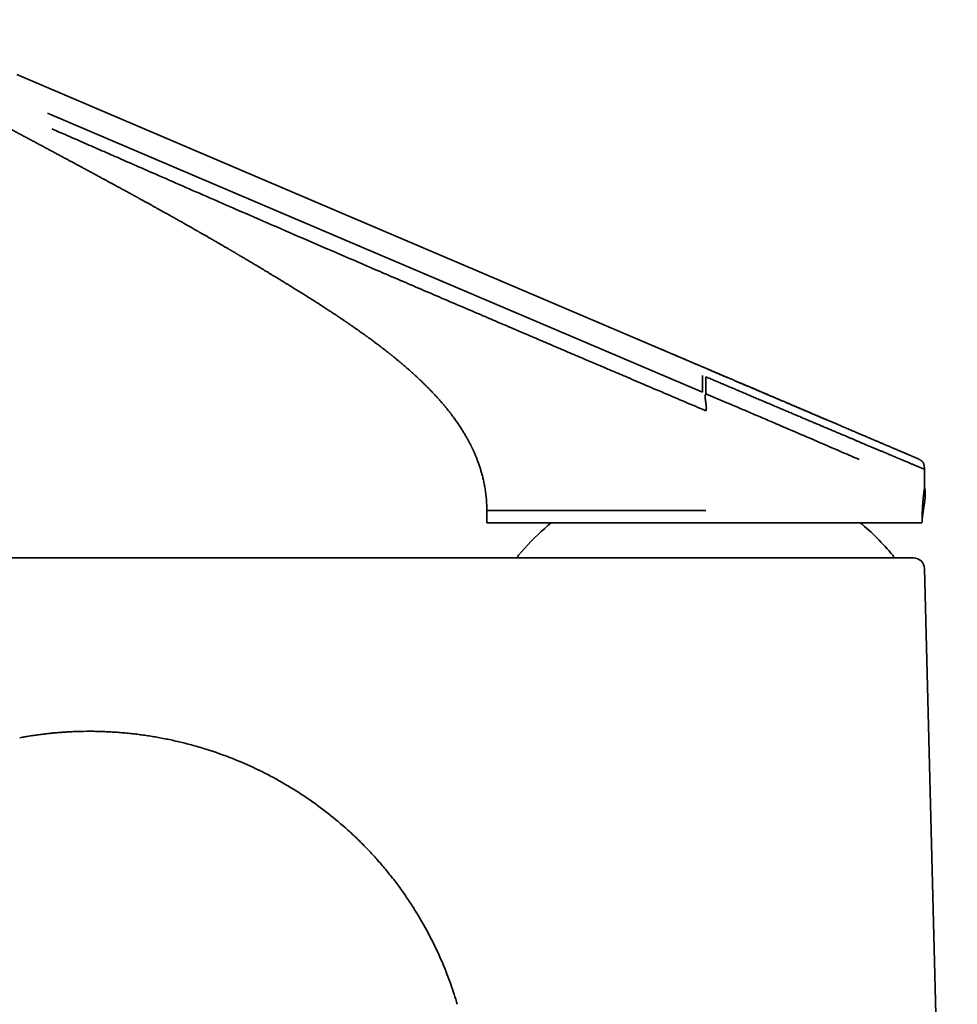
# Model space of a CAD drawing. Header units: millimetres. Extents: x 8 to 595, y 12 to 475.
# Tile 3 of 18: x 95 to 181, y 382 to 472. Entities that reach past the tile are written whole.
import ezdxf

# ---------------------------------------------------------------- set-up
doc = ezdxf.new("R2010")
doc.units = ezdxf.units.MM

msp = doc.modelspace()

# ---------------------------------------------------------------- linework, layer by layer
at = {"color": 7, "linetype": 'Continuous', "lineweight": 35}
for p, q in [((95.203, 466.83), (126.529, 453.482)), ((98.008, 463.305), (126.52, 451.156)), ((126.529, 453.482), (157.897, 440.116)), ((126.52, 451.156), (157.846, 437.809)), ((157.897, 440.115), (157.897, 440.116)), ((157.897, 440.116), (158.144, 440.01)), ((158.144, 440.01), (158.148, 440.002)), ((157.846, 437.809), (157.846, 439.361)), ((158.144, 439.234), (158.144, 437.681)), ((178.14, 429.137), (178.144, 430.773)), ((178.099, 428.823), (178.097, 428.81)), ((138.144, 427.002), (138.144, 425.89)), ((138.147, 427.002), (138.144, 427.002)), ((138.144, 425.89), (144.034, 425.89)), ((140.94, 422.686), (137.043, 422.686)), ((178.128, 421.712), (181.132, 305.186)), ((101.61, 406.844), (101.285, 406.842)), ((101.636, 406.844), (101.807, 406.846)), ((105.079, 406.692), (105.106, 406.69)), ((105.106, 406.689), (105.079, 406.692))]:
    msp.add_line(p, q, dxfattribs=at)
at = {"color": 7, "linetype": 'Continuous', "lineweight": 35, "flags": 128}
msp.add_lwpolyline([(137.745, 422.682), (137.473, 422.682), (137.042, 422.681)], dxfattribs=at)
at = {"color": 7, "linetype": 'Continuous', "lineweight": 35}
for centre, radius, start, end in [((158.144, 408.686), 22.25, 129.35758, 131.38672), ((158.144, 408.686), 22.25, 39.79594, 50.64508), ((158.144, 408.686), 22.25, 131.38672, 140.20406), ((141.433, 422.607), 0.5, 140.2036, 171.0703), ((174.855, 422.607), 0.5, 9.08395, 39.79658), ((177.128, 421.686), 1, 1.47712, 90)]:
    msp.add_arc(centre, radius, start, end, dxfattribs=at)
for points, knots in [([(75.921, 471.848), (76.002, 471.805), (76.303, 471.645), (76.822, 471.369), (77.474, 471.022), (78.12, 470.678), (78.761, 470.337), (79.383, 470.006), (79.987, 469.684), (80.574, 469.371), (81.154, 469.062), (81.729, 468.755), (82.297, 468.452), (82.86, 468.152), (83.416, 467.855), (83.965, 467.562), (84.509, 467.272), (85.042, 466.987), (85.566, 466.707), (86.08, 466.433), (86.587, 466.162), (87.091, 465.892), (87.59, 465.625), (88.086, 465.36), (88.575, 465.099), (89.056, 464.841), (89.528, 464.589), (89.989, 464.342), (90.441, 464.1), (90.885, 463.863), (91.325, 463.627), (91.761, 463.394), (92.192, 463.163), (92.615, 462.937), (93.031, 462.714), (93.439, 462.496), (93.839, 462.281), (94.232, 462.071), (94.616, 461.865), (94.993, 461.664), (95.362, 461.466), (95.723, 461.273), (96.074, 461.084), (96.416, 460.901), (96.748, 460.723), (97.073, 460.549), (97.392, 460.378), (97.706, 460.209), (98.015, 460.044), (98.315, 459.883), (98.608, 459.725), (98.893, 459.572), (99.17, 459.423), (99.44, 459.278), (99.703, 459.137), (99.96, 458.999), (100.212, 458.863), (100.461, 458.729), (100.706, 458.598), (100.947, 458.468), (101.213, 458.325), (101.502, 458.169), (101.814, 458), (102.119, 457.836), (102.409, 457.679), (102.686, 457.53), (102.948, 457.388), (103.204, 457.25), (103.454, 457.115), (103.697, 456.983), (103.934, 456.855), (104.159, 456.733), (104.371, 456.617), (104.572, 456.508), (104.768, 456.402), (104.961, 456.297), (105.153, 456.192), (105.402, 456.056), (105.6, 455.948), (105.747, 455.868), (105.786, 455.847), (105.822, 455.827), (105.854, 455.81), (105.881, 455.795), (105.902, 455.783), (105.92, 455.773), (105.935, 455.765), (105.951, 455.756), (105.97, 455.746), (105.993, 455.734), (106.019, 455.719), (106.052, 455.701), (106.092, 455.679), (106.139, 455.653), (106.192, 455.625), (106.251, 455.592), (106.316, 455.557), (106.386, 455.518), (106.463, 455.476), (106.546, 455.431), (106.634, 455.382), (106.727, 455.331), (106.825, 455.277), (106.929, 455.22), (107.034, 455.162), (107.14, 455.104), (107.247, 455.045), (107.358, 454.984), (107.47, 454.922), (107.582, 454.86), (107.693, 454.799), (107.803, 454.738), (107.952, 454.656), (108.138, 454.552), (108.362, 454.429), (108.578, 454.308), (108.789, 454.191), (108.994, 454.077), (109.189, 453.968), (109.374, 453.864), (109.55, 453.766), (109.72, 453.67), (109.885, 453.578), (110.036, 453.493), (110.174, 453.415), (110.298, 453.345), (110.419, 453.277), (110.537, 453.21), (110.652, 453.145), (110.79, 453.067), (110.955, 452.974), (111.148, 452.864), (111.347, 452.751), (111.551, 452.635), (111.761, 452.515), (111.977, 452.391), (112.2, 452.263), (112.43, 452.131), (112.668, 451.995), (112.879, 451.873), (113.064, 451.766), (113.217, 451.677), (113.368, 451.59), (113.512, 451.507), (113.65, 451.427), (113.781, 451.35), (113.906, 451.278), (114.024, 451.209), (114.135, 451.144), (114.237, 451.085), (114.332, 451.029), (114.422, 450.976), (114.497, 450.933), (114.559, 450.897), (114.607, 450.868), (114.653, 450.841), (114.694, 450.818), (114.728, 450.797), (114.757, 450.781), (114.778, 450.768), (114.794, 450.759), (114.807, 450.751), (114.823, 450.741), (114.844, 450.729), (114.87, 450.714), (114.905, 450.693), (114.95, 450.667), (115.006, 450.634), (115.07, 450.597), (115.141, 450.555), (115.214, 450.512), (115.287, 450.469), (115.359, 450.427), (115.434, 450.382), (115.511, 450.337), (115.614, 450.276), (115.745, 450.198), (115.906, 450.103), (116.072, 450.005), (116.244, 449.902), (116.423, 449.796), (116.604, 449.688), (116.787, 449.579), (116.973, 449.468), (117.163, 449.354), (117.36, 449.236), (117.566, 449.113), (117.782, 448.983), (118.008, 448.846), (118.241, 448.706), (118.48, 448.561), (118.726, 448.412), (118.973, 448.262), (119.221, 448.111), (119.47, 447.959), (119.725, 447.803), (119.986, 447.644), (120.226, 447.496), (120.445, 447.361), (120.641, 447.24), (120.841, 447.116), (121.043, 446.991), (121.247, 446.864), (121.449, 446.738), (121.653, 446.61), (121.859, 446.481), (122.065, 446.351), (122.265, 446.224), (122.46, 446.101), (122.658, 445.975), (122.859, 445.846), (123.062, 445.716), (123.257, 445.59), (123.444, 445.469), (123.624, 445.352), (123.795, 445.24), (123.954, 445.136), (124.102, 445.039), (124.238, 444.949), (124.368, 444.863), (124.491, 444.781), (124.607, 444.703), (124.717, 444.63), (124.821, 444.561), (124.918, 444.495), (125.008, 444.434), (125.092, 444.378), (125.17, 444.325), (125.236, 444.28), (125.293, 444.241), (125.34, 444.209), (125.383, 444.18), (125.421, 444.154), (125.453, 444.132), (125.475, 444.117), (125.488, 444.108), (125.495, 444.103), (125.504, 444.097), (125.517, 444.088), (125.536, 444.075), (125.56, 444.058), (125.594, 444.035), (125.637, 444.006), (125.691, 443.969), (125.752, 443.927), (125.82, 443.879), (125.896, 443.827), (125.978, 443.77), (126.064, 443.71), (126.166, 443.639), (126.283, 443.557), (126.427, 443.456), (126.582, 443.346), (126.746, 443.229), (126.904, 443.116), (127.056, 443.007), (127.202, 442.901), (127.342, 442.799), (127.476, 442.701), (127.604, 442.607), (127.727, 442.516), (127.843, 442.43), (127.954, 442.347), (128.065, 442.263), (128.177, 442.179), (128.29, 442.094), (128.397, 442.013), (128.5, 441.934), (128.599, 441.858), (128.693, 441.785), (128.782, 441.716), (128.864, 441.652), (128.928, 441.602), (128.975, 441.566), (129.005, 441.542), (129.035, 441.519), (129.062, 441.497), (129.089, 441.476), (129.112, 441.458), (129.135, 441.44), (129.159, 441.421), (129.19, 441.397), (129.228, 441.366), (129.271, 441.332), (129.319, 441.294), (129.371, 441.252), (129.428, 441.207), (129.488, 441.159), (129.553, 441.106), (129.623, 441.05), (129.698, 440.989), (129.778, 440.924), (129.862, 440.855), (129.948, 440.784), (130.067, 440.686), (130.218, 440.56), (130.397, 440.41), (130.574, 440.259), (130.749, 440.108), (130.929, 439.952), (131.114, 439.789), (131.305, 439.619), (131.501, 439.442), (131.7, 439.259), (131.903, 439.07), (132.108, 438.875), (132.315, 438.676), (132.524, 438.472), (132.735, 438.261), (132.948, 438.044), (133.163, 437.821), (133.38, 437.591), (133.597, 437.354), (133.8, 437.128), (133.987, 436.915), (134.157, 436.717), (134.323, 436.52), (134.485, 436.322), (134.643, 436.126), (134.796, 435.93), (134.943, 435.739), (135.083, 435.552), (135.216, 435.37), (135.343, 435.192), (135.467, 435.014), (135.589, 434.835), (135.708, 434.655), (135.82, 434.482), (135.926, 434.315), (136.025, 434.154), (136.119, 433.998), (136.206, 433.849), (136.288, 433.707), (136.365, 433.57), (136.436, 433.441), (136.502, 433.318), (136.563, 433.203), (136.619, 433.094), (136.664, 433.006), (136.699, 432.937), (136.725, 432.884), (136.751, 432.83), (136.78, 432.771), (136.812, 432.705), (136.845, 432.634), (136.881, 432.559), (136.917, 432.48), (136.956, 432.394), (136.997, 432.303), (137.041, 432.202), (137.089, 432.091), (137.14, 431.968), (137.193, 431.838), (137.247, 431.701), (137.303, 431.556), (137.359, 431.403), (137.416, 431.243), (137.473, 431.078), (137.528, 430.909), (137.583, 430.735), (137.637, 430.554), (137.69, 430.365), (137.742, 430.17), (137.791, 429.971), (137.838, 429.769), (137.883, 429.563), (137.925, 429.352), (137.964, 429.133), (138.001, 428.907), (138.034, 428.674), (138.064, 428.434), (138.089, 428.187), (138.111, 427.933), (138.126, 427.69), (138.136, 427.461), (138.142, 427.245), (138.144, 427.092), (138.143, 427.01), (138.143, 427.002)], [0, 0, 0, 0, 0.00351, 0.012947, 0.022303, 0.031576, 0.040762, 0.049861, 0.058357, 0.066771, 0.075101, 0.083346, 0.091504, 0.099573, 0.107553, 0.115441, 0.123236, 0.130938, 0.138409, 0.145787, 0.153071, 0.160259, 0.167478, 0.174596, 0.181612, 0.188525, 0.195333, 0.201918, 0.208401, 0.214781, 0.221058, 0.227357, 0.233546, 0.239626, 0.245597, 0.251458, 0.257208, 0.262849, 0.268366, 0.273774, 0.279071, 0.284259, 0.289336, 0.294214, 0.298987, 0.303652, 0.308211, 0.312753, 0.317184, 0.321504, 0.325712, 0.32981, 0.333796, 0.33767, 0.341435, 0.345124, 0.348758, 0.352335, 0.355857, 0.359322, 0.362732, 0.367328, 0.371819, 0.376204, 0.380483, 0.384349, 0.388125, 0.391811, 0.395406, 0.398912, 0.402326, 0.405651, 0.40862, 0.411512, 0.414329, 0.417103, 0.419875, 0.422645, 0.427853, 0.428438, 0.429018, 0.429544, 0.430001, 0.430387, 0.430704, 0.430951, 0.431153, 0.431364, 0.431634, 0.431962, 0.432348, 0.432792, 0.433391, 0.434071, 0.434832, 0.435674, 0.436614, 0.437639, 0.438748, 0.439941, 0.441218, 0.442554, 0.443972, 0.445471, 0.447051, 0.448531, 0.450076, 0.451685, 0.453326, 0.454949, 0.456553, 0.458138, 0.459704, 0.463021, 0.466251, 0.469392, 0.472445, 0.475409, 0.478285, 0.480916, 0.483468, 0.48594, 0.488334, 0.490649, 0.492518, 0.494332, 0.496091, 0.497794, 0.499446, 0.501114, 0.503822, 0.506636, 0.509558, 0.512507, 0.515558, 0.518711, 0.521968, 0.525328, 0.528791, 0.532358, 0.534607, 0.536881, 0.539085, 0.541202, 0.54323, 0.545137, 0.546959, 0.548695, 0.550347, 0.551814, 0.553207, 0.554524, 0.555767, 0.55651, 0.557223, 0.557905, 0.558512, 0.559022, 0.559434, 0.559749, 0.559966, 0.560137, 0.560344, 0.560668, 0.561053, 0.561499, 0.562205, 0.563026, 0.56396, 0.565007, 0.566169, 0.567162, 0.568226, 0.569336, 0.570471, 0.571631, 0.573897, 0.576254, 0.5787, 0.581238, 0.583866, 0.586587, 0.589235, 0.591966, 0.594779, 0.597675, 0.600654, 0.603905, 0.60725, 0.610691, 0.614227, 0.617859, 0.621589, 0.625194, 0.628887, 0.632668, 0.636537, 0.640493, 0.643373, 0.646297, 0.649266, 0.652279, 0.655335, 0.65836, 0.661316, 0.664488, 0.667575, 0.670577, 0.673494, 0.676325, 0.679494, 0.682548, 0.685485, 0.688307, 0.691013, 0.693603, 0.696076, 0.69824, 0.700307, 0.702276, 0.704146, 0.705919, 0.707593, 0.70917, 0.710649, 0.71203, 0.713313, 0.714498, 0.715585, 0.716371, 0.717097, 0.717762, 0.718346, 0.718837, 0.719236, 0.719351, 0.719455, 0.71956, 0.719751, 0.720048, 0.720434, 0.720882, 0.721595, 0.722422, 0.723362, 0.724415, 0.725581, 0.726861, 0.728213, 0.729549, 0.731608, 0.733618, 0.736259, 0.738811, 0.741273, 0.743646, 0.745929, 0.748123, 0.750228, 0.752244, 0.754172, 0.756011, 0.757762, 0.759425, 0.761299, 0.763086, 0.764789, 0.766406, 0.768011, 0.769524, 0.770942, 0.772268, 0.773501, 0.774015, 0.77451, 0.774987, 0.775441, 0.775838, 0.776263, 0.776582, 0.776911, 0.777452, 0.778072, 0.778769, 0.779544, 0.780395, 0.781306, 0.78229, 0.783348, 0.78448, 0.785708, 0.787012, 0.788391, 0.789821, 0.791282, 0.79424, 0.797313, 0.800152, 0.803082, 0.806101, 0.809208, 0.812462, 0.815804, 0.819234, 0.822751, 0.826353, 0.829972, 0.83367, 0.837447, 0.8413, 0.845228, 0.84923, 0.853303, 0.857447, 0.86075, 0.864088, 0.86736, 0.870542, 0.873791, 0.876941, 0.879993, 0.882948, 0.885808, 0.888573, 0.891245, 0.894078, 0.896801, 0.899414, 0.901919, 0.904318, 0.906612, 0.908801, 0.910886, 0.912868, 0.914749, 0.916497, 0.918148, 0.919703, 0.921162, 0.92191, 0.92263, 0.923379, 0.924215, 0.925139, 0.92615, 0.927184, 0.928294, 0.929482, 0.930747, 0.932089, 0.933676, 0.935359, 0.937137, 0.939009, 0.940975, 0.943035, 0.94519, 0.947439, 0.949663, 0.951972, 0.954366, 0.956846, 0.959411, 0.962063, 0.964643, 0.967301, 0.970037, 0.972853, 0.97575, 0.978728, 0.98179, 0.984936, 0.988169, 0.991491, 0.994165, 0.996895, 0.999685, 1, 1, 1, 1]), ([(98.41, 461.873), (98.941, 461.642), (100.002, 461.181), (101.588, 460.487), (103.168, 459.794), (104.744, 459.105), (106.316, 458.419), (108.182, 457.603), (110.341, 456.659), (112.795, 455.587), (115.524, 454.398), (118.53, 453.092), (121.813, 451.67), (125.097, 450.251), (127.913, 449.039), (130.259, 448.031), (132.137, 447.226), (134.018, 446.42), (135.904, 445.613), (137.658, 444.863), (139.279, 444.17), (140.763, 443.536), (142.244, 442.905), (143.719, 442.275), (145.188, 441.649), (146.65, 441.026), (148.108, 440.404), (149.562, 439.785), (151.013, 439.166), (152.296, 438.619), (153.411, 438.143), (154.359, 437.739), (155.306, 437.336), (156.253, 436.933), (157.198, 436.53), (157.829, 436.262), (158.144, 436.128)], [0, 0, 0, 0, 0.026723, 0.05334, 0.07986, 0.106297, 0.132665, 0.158969, 0.200206, 0.241361, 0.282475, 0.337506, 0.392513, 0.447511, 0.502517, 0.533893, 0.565299, 0.596757, 0.628288, 0.659898, 0.684751, 0.709577, 0.734339, 0.758999, 0.783538, 0.807972, 0.832324, 0.856614, 0.880864, 0.905089, 0.920937, 0.936774, 0.952599, 0.968412, 0.984213, 1, 1, 1, 1]), ([(157.897, 440.116), (157.547, 440.265), (156.785, 440.589), (155.611, 441.09), (154.653, 441.498), (154.107, 441.731), (153.973, 441.788)], [0, 0, 0, 0, 0.2673651, 0.5825951, 0.8978353, 1, 1, 1, 1]), ([(158.144, 440.01), (158.144, 440.01), (158.144, 440.01), (158.146, 440.007), (158.147, 440.006)], [0, 0, 0, 0, 0.672117, 1, 1, 1, 1]), ([(169.826, 435.032), (169.811, 435.039), (169.759, 435.061), (169.67, 435.099), (169.563, 435.145), (169.46, 435.188), (169.371, 435.226), (169.296, 435.258), (169.231, 435.286), (169.166, 435.314), (169.097, 435.343), (169.023, 435.374), (168.94, 435.41), (168.847, 435.449), (168.743, 435.494), (168.633, 435.541), (168.516, 435.591), (168.391, 435.644), (168.258, 435.7), (168.118, 435.76), (167.971, 435.823), (167.817, 435.888), (167.656, 435.957), (167.487, 436.029), (167.311, 436.104), (167.127, 436.182), (166.936, 436.264), (166.736, 436.349), (166.53, 436.437), (166.318, 436.527), (166.098, 436.621), (165.871, 436.717), (165.644, 436.814), (165.419, 436.91), (165.195, 437.005), (164.965, 437.103), (164.728, 437.204), (164.485, 437.308), (164.235, 437.414), (163.978, 437.524), (163.719, 437.634), (163.458, 437.745), (163.196, 437.857), (162.927, 437.971), (162.653, 438.088), (162.372, 438.208), (162.092, 438.327), (161.811, 438.447), (161.53, 438.566), (161.245, 438.688), (160.953, 438.812), (160.656, 438.938), (160.354, 439.067), (160.046, 439.198), (159.733, 439.332), (159.413, 439.468), (159.09, 439.605), (158.763, 439.744), (158.449, 439.878), (158.243, 439.966), (158.147, 440.007)], [0, 0, 0, 0, 0.004393, 0.015385, 0.025829, 0.035724, 0.045066, 0.051387, 0.057429, 0.063591, 0.070155, 0.07712, 0.084488, 0.093689, 0.103454, 0.113783, 0.124678, 0.136382, 0.148679, 0.161573, 0.175066, 0.18916, 0.203856, 0.219159, 0.235034, 0.251518, 0.268611, 0.286318, 0.30464, 0.323236, 0.34243, 0.362225, 0.382623, 0.401345, 0.420548, 0.440231, 0.460396, 0.481039, 0.502162, 0.523762, 0.545837, 0.567255, 0.589099, 0.611366, 0.634055, 0.657162, 0.680684, 0.703242, 0.726175, 0.749488, 0.773189, 0.797287, 0.821791, 0.846709, 0.872051, 0.897827, 0.924049, 0.950248, 0.976898, 1, 1, 1, 1]), ([(178.144, 430.773), (178.142, 430.789), (178.137, 430.828), (178.13, 430.887), (178.122, 430.949), (178.115, 431.005), (178.108, 431.061), (178.099, 431.117), (178.089, 431.171), (178.077, 431.222), (178.064, 431.27), (178.048, 431.314), (178.03, 431.354), (178.011, 431.389), (177.991, 431.421), (177.966, 431.455), (177.935, 431.491), (177.897, 431.528), (177.856, 431.563), (177.808, 431.599), (177.751, 431.636), (177.688, 431.673), (177.637, 431.699), (177.599, 431.717), (177.58, 431.726), (177.566, 431.733), (177.559, 431.736), (177.555, 431.738), (177.553, 431.739), (177.552, 431.74), (177.55, 431.74), (177.548, 431.741), (177.544, 431.743), (177.54, 431.745), (177.536, 431.746), (177.533, 431.748), (177.529, 431.75), (177.525, 431.751), (177.522, 431.753), (177.519, 431.754), (177.516, 431.755), (177.514, 431.757), (177.511, 431.757), (177.509, 431.759), (177.506, 431.76), (177.503, 431.761), (177.498, 431.763), (177.49, 431.767), (177.478, 431.772), (177.465, 431.777), (177.451, 431.783), (177.434, 431.791), (177.414, 431.799), (177.392, 431.809), (177.366, 431.82), (177.337, 431.832), (177.304, 431.846), (177.267, 431.862), (177.226, 431.879), (177.182, 431.898), (177.136, 431.918), (177.088, 431.938), (177.036, 431.96), (176.98, 431.984), (176.92, 432.01), (176.856, 432.037), (176.79, 432.065), (176.716, 432.097), (176.634, 432.131), (176.543, 432.17), (176.45, 432.21), (176.355, 432.25), (176.258, 432.292), (176.159, 432.334), (176.06, 432.376), (175.959, 432.419), (175.858, 432.462), (175.757, 432.505), (175.659, 432.547), (175.562, 432.588), (175.468, 432.628), (175.375, 432.668), (175.283, 432.707), (175.192, 432.746), (175.102, 432.784), (175.014, 432.822), (174.928, 432.858), (174.844, 432.894), (174.762, 432.929), (174.683, 432.963), (174.607, 432.995), (174.533, 433.027), (174.449, 433.062), (174.353, 433.103), (174.242, 433.151), (174.126, 433.2), (174.004, 433.252), (173.878, 433.306), (173.749, 433.361), (173.618, 433.417), (173.484, 433.474), (173.344, 433.533), (173.2, 433.595), (173.05, 433.659), (172.893, 433.726), (172.73, 433.795), (172.561, 433.867), (172.386, 433.942), (172.204, 434.019), (172.017, 434.099), (171.822, 434.182), (171.629, 434.264), (171.435, 434.347), (171.244, 434.428), (171.048, 434.512), (170.85, 434.596), (170.649, 434.682), (170.446, 434.768), (170.214, 434.867), (169.951, 434.979), (169.657, 435.104), (169.358, 435.231), (169.056, 435.36), (168.752, 435.49), (168.447, 435.62), (168.14, 435.75), (167.83, 435.882), (167.565, 435.995), (167.346, 436.088), (167.175, 436.161), (167.004, 436.234), (166.83, 436.307), (166.654, 436.382), (166.462, 436.464), (166.253, 436.553), (166.026, 436.649), (165.791, 436.749), (165.548, 436.852), (165.295, 436.96), (165.033, 437.071), (164.763, 437.186), (164.486, 437.304), (164.2, 437.426), (163.907, 437.551), (163.623, 437.671), (163.35, 437.788), (163.088, 437.899), (162.821, 438.013), (162.549, 438.129), (162.271, 438.247), (161.994, 438.366), (161.716, 438.484), (161.44, 438.602), (161.159, 438.722), (160.872, 438.844), (160.581, 438.968), (160.285, 439.094), (159.984, 439.222), (159.678, 439.353), (159.366, 439.486), (159.051, 439.62), (158.733, 439.756), (158.432, 439.884), (158.237, 439.967), (158.149, 440.005)], [0, 0, 0, 0, 0.001501, 0.003552, 0.005424, 0.007136, 0.008706, 0.010573, 0.012256, 0.013781, 0.015355, 0.016788, 0.018105, 0.019326, 0.020463, 0.021546, 0.023159, 0.024774, 0.026405, 0.028056, 0.030283, 0.032519, 0.034735, 0.035553, 0.03636, 0.036703, 0.036949, 0.037095, 0.037131, 0.037147, 0.037213, 0.037287, 0.037475, 0.03783, 0.038315, 0.038936, 0.039863, 0.040991, 0.042322, 0.043855, 0.045592, 0.047498, 0.049592, 0.051763, 0.053983, 0.056252, 0.05857, 0.064229, 0.070161, 0.075689, 0.081435, 0.0874, 0.093585, 0.100123, 0.106892, 0.113891, 0.121123, 0.128587, 0.136286, 0.14422, 0.151357, 0.158675, 0.166178, 0.173865, 0.181733, 0.189579, 0.197298, 0.20489, 0.214253, 0.223413, 0.232372, 0.241128, 0.24968, 0.258093, 0.266298, 0.274294, 0.282078, 0.289651, 0.297011, 0.303754, 0.310305, 0.316664, 0.322829, 0.328799, 0.334574, 0.340153, 0.345534, 0.350717, 0.355702, 0.360403, 0.364911, 0.369225, 0.373344, 0.37944, 0.385708, 0.392155, 0.398783, 0.405593, 0.412585, 0.419347, 0.426273, 0.433366, 0.440625, 0.448052, 0.455744, 0.46361, 0.471651, 0.479869, 0.488264, 0.496839, 0.505595, 0.514533, 0.522716, 0.531049, 0.539478, 0.547915, 0.556359, 0.564809, 0.573265, 0.585115, 0.596977, 0.608852, 0.620738, 0.632633, 0.644324, 0.656021, 0.66772, 0.679421, 0.685739, 0.692057, 0.698373, 0.70469, 0.711097, 0.717655, 0.725581, 0.733718, 0.742069, 0.750635, 0.759596, 0.768781, 0.77819, 0.787823, 0.79768, 0.80776, 0.818064, 0.8268, 0.83569, 0.844733, 0.853927, 0.863274, 0.87277, 0.881863, 0.891093, 0.900463, 0.909977, 0.919637, 0.929447, 0.939411, 0.949533, 0.959816, 0.970266, 0.980697, 0.991298, 1, 1, 1, 1]), ([(158.144, 439.234), (158.28, 439.176), (158.551, 439.06), (158.959, 438.887), (159.366, 438.714), (159.773, 438.54), (160.179, 438.368), (160.608, 438.185), (161.06, 437.993), (161.535, 437.791), (162.007, 437.59), (162.461, 437.397), (162.895, 437.213), (163.31, 437.037), (163.723, 436.862), (164.133, 436.688), (164.54, 436.515), (164.943, 436.344), (165.343, 436.174), (165.742, 436.005), (166.139, 435.837), (166.535, 435.669), (166.926, 435.504), (167.313, 435.34), (167.694, 435.179), (168.068, 435.02), (168.435, 434.865), (168.799, 434.711), (169.16, 434.558), (169.519, 434.407), (169.874, 434.257), (170.224, 434.109), (170.567, 433.964), (170.879, 433.832), (171.163, 433.712), (171.42, 433.604), (171.675, 433.496), (171.93, 433.389), (172.097, 433.318), (172.181, 433.283)], [0, 0, 0, 0, 0.026581, 0.053167, 0.079757, 0.106346, 0.132932, 0.159511, 0.190823, 0.222114, 0.253378, 0.284608, 0.312459, 0.340272, 0.368042, 0.395764, 0.423434, 0.451047, 0.478599, 0.506085, 0.534003, 0.561859, 0.58966, 0.617414, 0.645128, 0.672322, 0.699505, 0.726691, 0.753893, 0.781592, 0.809246, 0.836809, 0.864232, 0.891508, 0.912903, 0.934336, 0.955911, 0.977761, 1, 1, 1, 1]), ([(158.144, 437.681), (158.125, 437.622), (158.086, 437.502), (158.086, 437.306), (158.108, 437.107), (158.144, 436.905), (158.18, 436.702), (158.202, 436.503), (158.202, 436.308), (158.163, 436.187), (158.144, 436.128)], [0, 0, 0, 0, 0.117916, 0.240022, 0.368119, 0.500051, 0.631976, 0.760051, 0.882123, 1, 1, 1, 1]), ([(158.144, 437.681), (158.721, 437.436), (159.821, 436.968), (161.377, 436.305), (162.753, 435.718), (163.948, 435.207), (164.967, 434.771), (166.11, 434.281), (167.452, 433.705), (169.04, 433.022), (170.655, 432.328), (171.659, 431.895), (172.177, 431.672)], [0, 0, 0, 0, 0.113091, 0.215421, 0.306813, 0.387248, 0.456763, 0.515377, 0.624913, 0.742062, 0.866976, 1, 1, 1, 1]), ([(172.181, 433.283), (172.219, 433.266), (172.295, 433.23), (172.41, 433.178), (172.53, 433.125), (172.649, 433.073), (172.766, 433.022), (172.861, 432.982), (172.921, 432.956), (172.947, 432.946), (172.956, 432.942), (172.965, 432.938), (172.973, 432.934), (172.995, 432.925), (173.031, 432.91), (173.086, 432.888), (173.146, 432.863), (173.211, 432.836), (173.282, 432.806), (173.358, 432.775), (173.438, 432.743), (173.522, 432.708), (173.611, 432.672), (173.682, 432.643), (173.73, 432.624), (173.755, 432.614), (173.776, 432.605), (173.796, 432.597), (173.835, 432.581), (173.914, 432.549), (174.029, 432.502), (174.159, 432.449), (174.293, 432.393), (174.435, 432.334), (174.586, 432.272), (174.724, 432.213), (174.851, 432.16), (174.962, 432.113), (175.039, 432.081), (175.082, 432.062), (175.097, 432.056), (175.112, 432.05), (175.127, 432.043), (175.142, 432.037), (175.157, 432.031), (175.194, 432.015), (175.252, 431.99), (175.33, 431.957), (175.403, 431.926), (175.473, 431.897), (175.542, 431.868), (175.609, 431.839), (175.675, 431.811), (175.736, 431.785), (175.794, 431.761), (175.847, 431.738), (175.897, 431.717), (175.943, 431.698), (175.987, 431.679), (176.029, 431.662), (176.068, 431.645), (176.103, 431.63), (176.128, 431.62), (176.147, 431.612), (176.163, 431.605), (176.182, 431.597), (176.202, 431.589), (176.242, 431.572), (176.327, 431.536), (176.455, 431.482), (176.601, 431.421), (176.738, 431.363), (176.868, 431.309), (176.992, 431.257), (177.11, 431.207), (177.223, 431.16), (177.327, 431.117), (177.424, 431.076), (177.512, 431.039), (177.595, 431.004), (177.672, 430.972), (177.745, 430.941), (177.813, 430.913), (177.876, 430.887), (177.932, 430.863), (177.982, 430.842), (178.025, 430.824), (178.06, 430.809), (178.088, 430.797), (178.109, 430.788), (178.124, 430.782), (178.134, 430.778), (178.139, 430.775), (178.142, 430.774), (178.143, 430.773), (178.143, 430.773), (178.143, 430.773), (178.143, 430.773), (178.144, 430.773), (178.144, 430.773), (178.144, 430.773), (178.144, 430.773), (178.144, 430.773), (178.144, 430.773), (178.144, 430.773), (178.144, 430.773), (178.144, 430.773), (178.144, 430.773), (178.144, 430.773)], [0, 0, 0, 0, 0.010268, 0.020988, 0.032161, 0.043789, 0.054394, 0.06534, 0.070855, 0.071729, 0.072605, 0.073483, 0.074362, 0.075086, 0.079656, 0.084932, 0.09077, 0.097168, 0.104122, 0.111627, 0.119525, 0.127942, 0.136873, 0.146313, 0.149434, 0.151817, 0.15384, 0.15587, 0.157905, 0.165958, 0.18056, 0.193839, 0.207348, 0.223741, 0.240483, 0.257588, 0.270866, 0.284357, 0.296404, 0.298129, 0.29997, 0.301799, 0.303616, 0.305422, 0.307217, 0.309001, 0.318922, 0.328478, 0.337672, 0.346505, 0.354976, 0.364005, 0.372586, 0.380721, 0.38841, 0.395653, 0.402452, 0.408808, 0.41472, 0.420817, 0.42636, 0.431349, 0.435785, 0.437216, 0.43964, 0.442607, 0.445573, 0.448538, 0.460178, 0.483762, 0.507297, 0.529942, 0.552545, 0.575105, 0.597986, 0.620852, 0.643681, 0.665176, 0.686642, 0.708083, 0.729499, 0.750894, 0.773563, 0.796212, 0.818843, 0.841458, 0.864058, 0.886648, 0.906518, 0.926383, 0.946243, 0.95935, 0.972456, 0.983989, 0.989063, 0.989561, 0.99006, 0.990558, 0.991057, 0.991555, 0.992053, 0.992552, 0.99305, 0.994104, 0.995508, 0.997263, 0.999656, 1, 1, 1, 1]), ([(177.201, 431.89), (177.193, 431.893), (177.176, 431.901), (177.15, 431.912), (177.123, 431.923), (177.1, 431.933), (177.085, 431.939), (177.079, 431.942)], [0, 0, 0, 0, 0.232352, 0.454472, 0.666334, 0.867917, 1, 1, 1, 1]), ([(177.921, 426.192), (177.923, 426.214), (177.928, 426.26), (177.935, 426.329), (177.943, 426.399), (177.951, 426.469), (177.959, 426.537), (177.969, 426.61), (177.979, 426.688), (177.99, 426.769), (178, 426.843), (178.011, 426.913), (178.021, 426.983), (178.032, 427.058), (178.044, 427.132), (178.055, 427.201), (178.065, 427.266), (178.076, 427.334), (178.087, 427.405), (178.098, 427.475), (178.108, 427.539), (178.117, 427.597), (178.124, 427.645), (178.13, 427.684), (178.135, 427.718), (178.14, 427.755), (178.146, 427.797), (178.152, 427.843), (178.159, 427.89), (178.165, 427.938), (178.171, 427.988), (178.176, 428.036), (178.182, 428.089), (178.187, 428.146), (178.192, 428.206), (178.196, 428.26), (178.199, 428.309), (178.201, 428.355), (178.203, 428.41), (178.205, 428.478), (178.205, 428.561), (178.203, 428.651), (178.198, 428.739), (178.191, 428.82), (178.182, 428.895), (178.173, 428.959), (178.164, 429.014), (178.155, 429.06), (178.147, 429.101), (178.142, 429.126), (178.14, 429.137)], [0, 0, 0, 0, 0.020765, 0.0422, 0.064485, 0.087507, 0.109766, 0.131015, 0.159844, 0.186588, 0.211252, 0.233852, 0.256921, 0.28252, 0.310648, 0.331454, 0.353456, 0.376652, 0.401041, 0.425377, 0.447465, 0.467268, 0.484789, 0.496846, 0.508218, 0.520174, 0.534625, 0.551589, 0.566679, 0.583319, 0.600535, 0.616968, 0.63261, 0.654424, 0.674492, 0.692815, 0.709396, 0.724237, 0.738421, 0.764244, 0.792169, 0.822225, 0.854442, 0.879687, 0.905904, 0.933168, 0.949756, 0.967249, 0.986662, 1, 1, 1, 1]), ([(177.982, 427.736), (177.985, 427.77), (177.991, 427.842), (178, 427.948), (178.011, 428.057), (178.022, 428.166), (178.033, 428.273), (178.044, 428.377), (178.055, 428.475), (178.064, 428.553), (178.072, 428.615), (178.078, 428.665), (178.085, 428.717), (178.092, 428.769), (178.098, 428.818), (178.106, 428.873), (178.114, 428.932), (178.124, 428.993), (178.133, 429.049), (178.137, 429.083), (178.139, 429.101)], [0, 0, 0, 0, 0.047771, 0.098764, 0.152875, 0.21007, 0.269598, 0.328554, 0.386916, 0.44473, 0.477486, 0.512568, 0.549996, 0.592549, 0.63324, 0.672134, 0.743394, 0.818338, 0.903469, 1, 1, 1, 1]), ([(178.139, 429.135), (178.139, 429.133), (178.139, 429.13), (178.138, 429.12), (178.137, 429.112), (178.136, 429.105), (178.135, 429.105), (178.134, 429.105)], [0, 0, 0, 0, 0.332315, 0.499156, 0.666027, 0.832522, 1, 1, 1, 1]), ([(178.135, 429.109), (178.135, 429.108), (178.135, 429.106), (178.136, 429.106), (178.137, 429.111), (178.138, 429.119), (178.139, 429.127), (178.139, 429.132), (178.14, 429.136), (178.14, 429.136), (178.14, 429.137)], [0, 0, 0, 0, 0.0624038, 0.1247983, 0.2520401, 0.3793202, 0.5065797, 0.6341142, 0.7616638, 1, 1, 1, 1]), ([(177.935, 427.001), (177.936, 427.027), (177.938, 427.078), (177.942, 427.152), (177.946, 427.227), (177.951, 427.315), (177.957, 427.413), (177.964, 427.505), (177.969, 427.578), (177.973, 427.632), (177.977, 427.685), (177.98, 427.719), (177.982, 427.736)], [0, 0, 0, 0, 0.098216, 0.19648, 0.295087, 0.393678, 0.544614, 0.695617, 0.771543, 0.847456, 0.92372, 1, 1, 1, 1]), ([(138.144, 427.002), (138.155, 427.002), (138.176, 427.002), (138.293, 427.002), (138.462, 427.002), (138.682, 427.001), (138.967, 427.001), (139.315, 427.002), (139.729, 427.002), (140.166, 427.002), (140.634, 427.002), (141.127, 427.002), (141.641, 427.002), (142.144, 427.002), (142.614, 427.002), (143.045, 427.002), (143.419, 427.003), (143.701, 427.003), (143.872, 427.003), (143.944, 427.003), (143.975, 427.003), (143.989, 427.003), (143.994, 427.003), (143.997, 427.003), (143.998, 427.003), (144.313, 427.003), (144.937, 427.003), (145.879, 427.004), (146.77, 427.004), (147.593, 427.004), (148.299, 427.004), (148.89, 427.004), (149.367, 427.004), (149.757, 427.004), (150.062, 427.005), (150.284, 427.005), (150.429, 427.005), (150.506, 427.005), (150.534, 427.005), (150.545, 427.005), (150.549, 427.005), (150.551, 427.005), (150.552, 427.005), (150.553, 427.005), (150.553, 427.005), (150.928, 427.005), (151.664, 427.005), (152.492, 427.004), (153.014, 427.004), (153.246, 427.004), (153.475, 427.004), (153.7, 427.004), (153.922, 427.003), (154.139, 427.003), (154.399, 427.003), (154.74, 427.003), (155.2, 427.002), (155.773, 427.002), (156.459, 427.002), (157.262, 427.002), (157.837, 427.002), (158.144, 427.002)], [0, 0, 0, 0, 0.039149, 0.077918, 0.115266, 0.150364, 0.183035, 0.22104, 0.256443, 0.289635, 0.32074, 0.353159, 0.383075, 0.410549, 0.435664, 0.455856, 0.474275, 0.489015, 0.495063, 0.497639, 0.498755, 0.499243, 0.499458, 0.499552, 0.499593, 0.499626, 0.541987, 0.580926, 0.61613, 0.647419, 0.674755, 0.694518, 0.711533, 0.725794, 0.735639, 0.743528, 0.748848, 0.750708, 0.751433, 0.751733, 0.751862, 0.751918, 0.751943, 0.751954, 0.751958, 0.751962, 0.790663, 0.826939, 0.834725, 0.842374, 0.849885, 0.857256, 0.864486, 0.871574, 0.878519, 0.889832, 0.904727, 0.923155, 0.945111, 0.970662, 1, 1, 1, 1]), ([(177.921, 426.187), (177.921, 426.203), (177.92, 426.237), (177.92, 426.304), (177.922, 426.424), (177.924, 426.561), (177.927, 426.698), (177.931, 426.834), (177.935, 426.935), (177.938, 427.002)], [0, 0, 0, 0, 0.060799, 0.121753, 0.245645, 0.495982, 0.62148, 0.747361, 1, 1, 1, 1]), ([(177.905, 425.89), (177.885, 425.89), (177.843, 425.89), (177.771, 425.89), (177.692, 425.89), (177.605, 425.89), (177.511, 425.89), (177.411, 425.89), (177.306, 425.89), (177.197, 425.89), (177.081, 425.89), (176.959, 425.89), (176.831, 425.89), (176.696, 425.89), (176.556, 425.89), (176.409, 425.89), (176.256, 425.89), (176.098, 425.89), (175.935, 425.89), (175.767, 425.89), (175.593, 425.89), (175.409, 425.89), (175.215, 425.89), (175.009, 425.89), (174.797, 425.89), (174.579, 425.89), (174.354, 425.89), (174.128, 425.89), (173.901, 425.89), (173.673, 425.89), (173.44, 425.89), (173.202, 425.89), (172.959, 425.89), (172.711, 425.89), (172.458, 425.89), (172.2, 425.89), (171.937, 425.89), (171.671, 425.89), (171.402, 425.89), (171.13, 425.89), (170.853, 425.89), (170.565, 425.89), (170.264, 425.89), (169.952, 425.89), (169.634, 425.89), (169.312, 425.89), (168.986, 425.89), (168.662, 425.89), (168.341, 425.89), (168.022, 425.89), (167.7, 425.89), (167.375, 425.89), (167.047, 425.89), (166.715, 425.89), (166.381, 425.89), (166.044, 425.89), (165.704, 425.89), (165.364, 425.89), (165.024, 425.89), (164.683, 425.89), (164.34, 425.89), (163.986, 425.89), (163.621, 425.89), (163.244, 425.89), (162.865, 425.89), (162.485, 425.89), (162.102, 425.89), (161.726, 425.89), (161.355, 425.89), (160.991, 425.89), (160.626, 425.89), (160.26, 425.89), (159.893, 425.89), (159.526, 425.89), (159.158, 425.89), (158.79, 425.89), (158.422, 425.89), (158.055, 425.89), (157.691, 425.89), (157.33, 425.89), (156.969, 425.89), (156.598, 425.89), (156.219, 425.89), (155.83, 425.89), (155.443, 425.89), (155.057, 425.89), (154.672, 425.89), (154.296, 425.89), (153.929, 425.89), (153.57, 425.89), (153.213, 425.89), (152.857, 425.89), (152.504, 425.89), (152.152, 425.89), (151.802, 425.89), (151.455, 425.89), (151.11, 425.89), (150.769, 425.89), (150.432, 425.89), (150.101, 425.89), (149.771, 425.89), (149.436, 425.89), (149.096, 425.89), (148.75, 425.89), (148.407, 425.89), (148.069, 425.89), (147.734, 425.89), (147.41, 425.89), (147.095, 425.89), (146.791, 425.89), (146.49, 425.89), (146.194, 425.89), (145.901, 425.89), (145.613, 425.89), (145.329, 425.89), (145.049, 425.89), (144.774, 425.89), (144.505, 425.89), (144.242, 425.89), (143.985, 425.89), (143.734, 425.89), (143.48, 425.89), (143.225, 425.89), (142.969, 425.89), (142.719, 425.89), (142.475, 425.89), (142.237, 425.89), (142.008, 425.89), (141.79, 425.89), (141.582, 425.89), (141.379, 425.89), (141.181, 425.89), (140.989, 425.89), (140.803, 425.89), (140.623, 425.89), (140.448, 425.89), (140.279, 425.89), (140.117, 425.89), (139.962, 425.89), (139.814, 425.89), (139.672, 425.89), (139.532, 425.89), (139.395, 425.89), (139.263, 425.89), (139.137, 425.89), (139.019, 425.89), (138.908, 425.89), (138.807, 425.89), (138.714, 425.89), (138.63, 425.89), (138.553, 425.89), (138.482, 425.89), (138.418, 425.89), (138.36, 425.89), (138.309, 425.89), (138.265, 425.89), (138.228, 425.89), (138.198, 425.89), (138.174, 425.89), (138.157, 425.89), (138.146, 425.89), (138.145, 425.89), (138.144, 425.89)], [0, 0, 0, 0, 0.006538, 0.013079, 0.019624, 0.026172, 0.032722, 0.039273, 0.045452, 0.051631, 0.057811, 0.063991, 0.070169, 0.076347, 0.082522, 0.088696, 0.094867, 0.101035, 0.107089, 0.113139, 0.119185, 0.125226, 0.131744, 0.138256, 0.144762, 0.151263, 0.15776, 0.164254, 0.170374, 0.176493, 0.182611, 0.188729, 0.194847, 0.200966, 0.207087, 0.21321, 0.219336, 0.225466, 0.23149, 0.23752, 0.243554, 0.249595, 0.256124, 0.262655, 0.269189, 0.275725, 0.282264, 0.288803, 0.294971, 0.301139, 0.307308, 0.313478, 0.319647, 0.325817, 0.331987, 0.338156, 0.344324, 0.350492, 0.356549, 0.362605, 0.36866, 0.374714, 0.381252, 0.38779, 0.394329, 0.400869, 0.40741, 0.413951, 0.420118, 0.426286, 0.432455, 0.438623, 0.444791, 0.450959, 0.457127, 0.463295, 0.469463, 0.475629, 0.481686, 0.487742, 0.493797, 0.499851, 0.506388, 0.512924, 0.519457, 0.525989, 0.53252, 0.53905, 0.545206, 0.55136, 0.557514, 0.563668, 0.569821, 0.575974, 0.582126, 0.588278, 0.594431, 0.600583, 0.606626, 0.61267, 0.618714, 0.62476, 0.631289, 0.637817, 0.644346, 0.650874, 0.657402, 0.663929, 0.670082, 0.676233, 0.682383, 0.688532, 0.694679, 0.700824, 0.706966, 0.713106, 0.719244, 0.725379, 0.731401, 0.73742, 0.743436, 0.749449, 0.755942, 0.762438, 0.768936, 0.775438, 0.781943, 0.788452, 0.794592, 0.800735, 0.806881, 0.813031, 0.819185, 0.825342, 0.831503, 0.837668, 0.843838, 0.850011, 0.856079, 0.862151, 0.868228, 0.874309, 0.880876, 0.887435, 0.893989, 0.900539, 0.907085, 0.91363, 0.9198, 0.92597, 0.932143, 0.938317, 0.944496, 0.95068, 0.956869, 0.963065, 0.969269, 0.975483, 0.981595, 0.987718, 0.993852, 1, 1, 1, 1]), ([(177.92, 426.187), (177.92, 426.176), (177.919, 426.154), (177.917, 426.111), (177.914, 426.058), (177.911, 425.995), (177.909, 425.953), (177.907, 425.931)], [0, 0, 0, 0, 0.123818, 0.247729, 0.498216, 0.74909, 1, 1, 1, 1]), ([(177.92, 426.185), (177.92, 426.181), (177.92, 426.172), (177.919, 426.159), (177.919, 426.146), (177.918, 426.134), (177.918, 426.124), (177.917, 426.116), (177.917, 426.108), (177.916, 426.101), (177.916, 426.093), (177.916, 426.085), (177.915, 426.078), (177.915, 426.071), (177.914, 426.065), (177.914, 426.056), (177.913, 426.045), (177.913, 426.034), (177.912, 426.026), (177.912, 426.02), (177.912, 426.016), (177.912, 426.014), (177.912, 426.011), (177.911, 426.007), (177.911, 426.003), (177.911, 425.996), (177.91, 425.99), (177.91, 425.983), (177.91, 425.977), (177.909, 425.971), (177.909, 425.967), (177.909, 425.962), (177.909, 425.958), (177.909, 425.955), (177.908, 425.952), (177.908, 425.95), (177.908, 425.948), (177.908, 425.946), (177.908, 425.946), (177.908, 425.946)], [0, 0, 0, 0, 0.04632, 0.099171, 0.146505, 0.188324, 0.224627, 0.255415, 0.280775, 0.306221, 0.328347, 0.347212, 0.359279, 0.36963, 0.378368, 0.385663, 0.397713, 0.407499, 0.415043, 0.420373, 0.422235, 0.423597, 0.426255, 0.428786, 0.43266, 0.437621, 0.451764, 0.472189, 0.499169, 0.529006, 0.564237, 0.604889, 0.650978, 0.702515, 0.758443, 0.819639, 0.886109, 0.957854, 1, 1, 1, 1]), ([(81.979, 422.686), (83.923, 422.686), (87.758, 422.686), (94.632, 422.686), (99.562, 422.686), (102.601, 422.686)], [0, 0, 0, 0, 0.282793, 0.557849, 1, 1, 1, 1]), ([(102.601, 422.686), (103.333, 422.686), (105.175, 422.686), (107.017, 422.686), (108.127, 422.686)], [0, 0, 0, 0, 0.397555, 1, 1, 1, 1]), ([(126.375, 422.686), (126.366, 422.686), (126.335, 422.686), (126.275, 422.686), (126.192, 422.686), (126.098, 422.686), (125.994, 422.686), (125.882, 422.686), (125.761, 422.686), (125.634, 422.686), (125.5, 422.686), (125.36, 422.686), (125.212, 422.686), (125.057, 422.686), (124.895, 422.686), (124.727, 422.686), (124.555, 422.686), (124.376, 422.686), (124.179, 422.686), (123.963, 422.686), (123.728, 422.686), (123.484, 422.686), (123.231, 422.686), (122.97, 422.686), (122.701, 422.685), (122.423, 422.685), (122.137, 422.685), (121.842, 422.685), (121.54, 422.685), (121.228, 422.685), (120.915, 422.685), (120.6, 422.685), (120.283, 422.685), (119.959, 422.685), (119.628, 422.684), (119.287, 422.684), (118.938, 422.684), (118.579, 422.684), (118.213, 422.684), (117.84, 422.684), (117.458, 422.683), (117.069, 422.683), (116.673, 422.683), (116.262, 422.683), (115.836, 422.683), (115.396, 422.682), (114.947, 422.682), (114.491, 422.682), (114.025, 422.682), (113.551, 422.682), (113.069, 422.681), (112.579, 422.681), (112.08, 422.681), (111.572, 422.681), (111.057, 422.681), (110.543, 422.68), (110.031, 422.68), (109.522, 422.68), (109.005, 422.68), (108.538, 422.68), (108.244, 422.68), (108.125, 422.68)], [0, 0, 0, 0, 0.001536, 0.005141, 0.009867, 0.015065, 0.020735, 0.026878, 0.033492, 0.040579, 0.04781, 0.055474, 0.063572, 0.072103, 0.081057, 0.090191, 0.09965, 0.109434, 0.119542, 0.131999, 0.144915, 0.158292, 0.172128, 0.186425, 0.201181, 0.216397, 0.232074, 0.24821, 0.264806, 0.281863, 0.299379, 0.316316, 0.333662, 0.351417, 0.36958, 0.388153, 0.407373, 0.427012, 0.44707, 0.467547, 0.488443, 0.509759, 0.531494, 0.553648, 0.577306, 0.601425, 0.626004, 0.651043, 0.676542, 0.702501, 0.72892, 0.755799, 0.783138, 0.810938, 0.839198, 0.867917, 0.895417, 0.923327, 0.951645, 0.980372, 1, 1, 1, 1]), ([(108.127, 422.686), (108.126, 422.685), (108.126, 422.685), (108.125, 422.68), (108.125, 422.679)], [0, 0, 0, 0, 0.690708, 1, 1, 1, 1]), ([(126.375, 422.686), (128.19, 422.686), (131.746, 422.686), (135.302, 422.686), (137.043, 422.686)], [0, 0, 0, 0, 0.510388, 1, 1, 1, 1]), ([(147.465, 422.686), (147.441, 422.686), (147.388, 422.686), (147.303, 422.686), (147.209, 422.686), (147.109, 422.686), (147.002, 422.686), (146.888, 422.686), (146.767, 422.686), (146.638, 422.686), (146.503, 422.686), (146.358, 422.686), (146.202, 422.686), (146.037, 422.686), (145.864, 422.686), (145.684, 422.686), (145.495, 422.686), (145.301, 422.686), (145.103, 422.686), (144.9, 422.686), (144.69, 422.686), (144.473, 422.686), (144.25, 422.686), (144.022, 422.686), (143.787, 422.686), (143.546, 422.686), (143.296, 422.685), (143.037, 422.685), (142.769, 422.685), (142.495, 422.685), (142.212, 422.685), (141.923, 422.685), (141.626, 422.685), (141.323, 422.685), (141.012, 422.685), (140.693, 422.684), (140.368, 422.684), (140.035, 422.684), (139.695, 422.684), (139.348, 422.684), (138.981, 422.683), (138.595, 422.683), (138.188, 422.683), (137.772, 422.682), (137.389, 422.682), (137.145, 422.681), (137.042, 422.681)], [0, 0, 0, 0, 0.0068379, 0.0154217, 0.0243179, 0.0339001, 0.0441685, 0.0551229, 0.0667634, 0.0790899, 0.0921024, 0.105801, 0.1208877, 0.1367273, 0.1533199, 0.1706653, 0.1887637, 0.207615, 0.2263788, 0.2458336, 0.2659793, 0.2868158, 0.3083432, 0.3301587, 0.3526404, 0.3757886, 0.399603, 0.4245903, 0.4502714, 0.4766462, 0.5037147, 0.531477, 0.559933, 0.5890827, 0.6189262, 0.6494636, 0.6806947, 0.7126196, 0.7452384, 0.7785509, 0.8125572, 0.8507654, 0.889813, 0.9297, 0.9704266, 1, 1, 1, 1]), ([(137.043, 422.686), (137.043, 422.686), (137.042, 422.685), (137.042, 422.682), (137.042, 422.681)], [0, 0, 0, 0, 0.69402, 1, 1, 1, 1]), ([(147.465, 422.686), (148.066, 422.686), (149.806, 422.686), (152.366, 422.686), (155.221, 422.686), (156.938, 422.686), (157.834, 422.686)], [0, 0, 0, 0, 0.173939, 0.503271, 0.740701, 1, 1, 1, 1]), ([(177.128, 422.686), (177.128, 422.686), (175.085, 422.686), (167.831, 422.686), (162.922, 422.686), (157.834, 422.686)], [0, 0, 0, 0, 0.5, 0.5, 1, 1, 1, 1]), ([(95.46, 406.253), (95.544, 406.269), (95.783, 406.314), (96.176, 406.381), (96.639, 406.454), (97.103, 406.521), (97.569, 406.582), (98.004, 406.632), (98.407, 406.674), (98.776, 406.708), (99.144, 406.738), (99.51, 406.765), (99.83, 406.786), (100.106, 406.801), (100.339, 406.813), (100.572, 406.823), (100.806, 406.831), (101.045, 406.838), (101.205, 406.841), (101.285, 406.842)], [0, 0, 0, 0, 0.044107, 0.124085, 0.204034, 0.284033, 0.364187, 0.444622, 0.50794, 0.57131, 0.63444, 0.697039, 0.758851, 0.798809, 0.838471, 0.878128, 0.918079, 0.958609, 1, 1, 1, 1]), ([(101.61, 406.844), (101.678, 406.845), (101.935, 406.847), (102.381, 406.842), (102.95, 406.828), (103.518, 406.805), (104.086, 406.773), (104.653, 406.731), (105.035, 406.699), (105.227, 406.679), (105.23, 406.678)], [0, 0, 0, 0, 0.055692, 0.212659, 0.369598, 0.52651, 0.683399, 0.840269, 0.997131, 1, 1, 1, 1]), ([(101.807, 406.846), (101.805, 406.846), (101.748, 406.846), (101.691, 406.845), (101.636, 406.844)], [0, 0, 0, 0, 0.035838, 1, 1, 1, 1]), ([(108.274, 406.253), (108.09, 406.286), (107.721, 406.352), (107.166, 406.44), (106.61, 406.52), (106.053, 406.59), (105.593, 406.643), (105.318, 406.669), (105.23, 406.677)], [0, 0, 0, 0, 0.182732, 0.365464, 0.548198, 0.730935, 0.913677, 1, 1, 1, 1]), ([(108.274, 406.253), (108.468, 406.216), (108.855, 406.144), (109.433, 406.022), (110.01, 405.892), (110.585, 405.751), (111.159, 405.602), (111.731, 405.442), (112.301, 405.272), (113.443, 404.911), (115.135, 404.297), (117.329, 403.324), (119.45, 402.203), (121.481, 400.945), (123.416, 399.553), (124.934, 398.294), (126.089, 397.236), (126.914, 396.422), (127.714, 395.585), (128.496, 394.704), (129.26, 393.783), (130.014, 392.81), (130.731, 391.804), (131.648, 390.43), (132.685, 388.659), (133.561, 386.9), (134.146, 385.558), (134.508, 384.66), (134.844, 383.752), (135.157, 382.835), (135.344, 382.217), (135.438, 381.907)], [0, 0, 0, 0, 0.0153718, 0.0307551, 0.0461517, 0.0615642, 0.0769999, 0.0924656, 0.1079628, 0.1234954, 0.1859796, 0.2484505, 0.310894, 0.3732073, 0.4349782, 0.4969503, 0.527165, 0.5573058, 0.5874252, 0.617592, 0.6493266, 0.6809138, 0.7137081, 0.745812, 0.8099293, 0.8739029, 0.8991158, 0.9243092, 0.9495124, 0.9747358, 1, 1, 1, 1])]:
    msp.add_open_spline(points, degree=3, knots=knots, dxfattribs=at)

doc.saveas('drawing.dxf')
